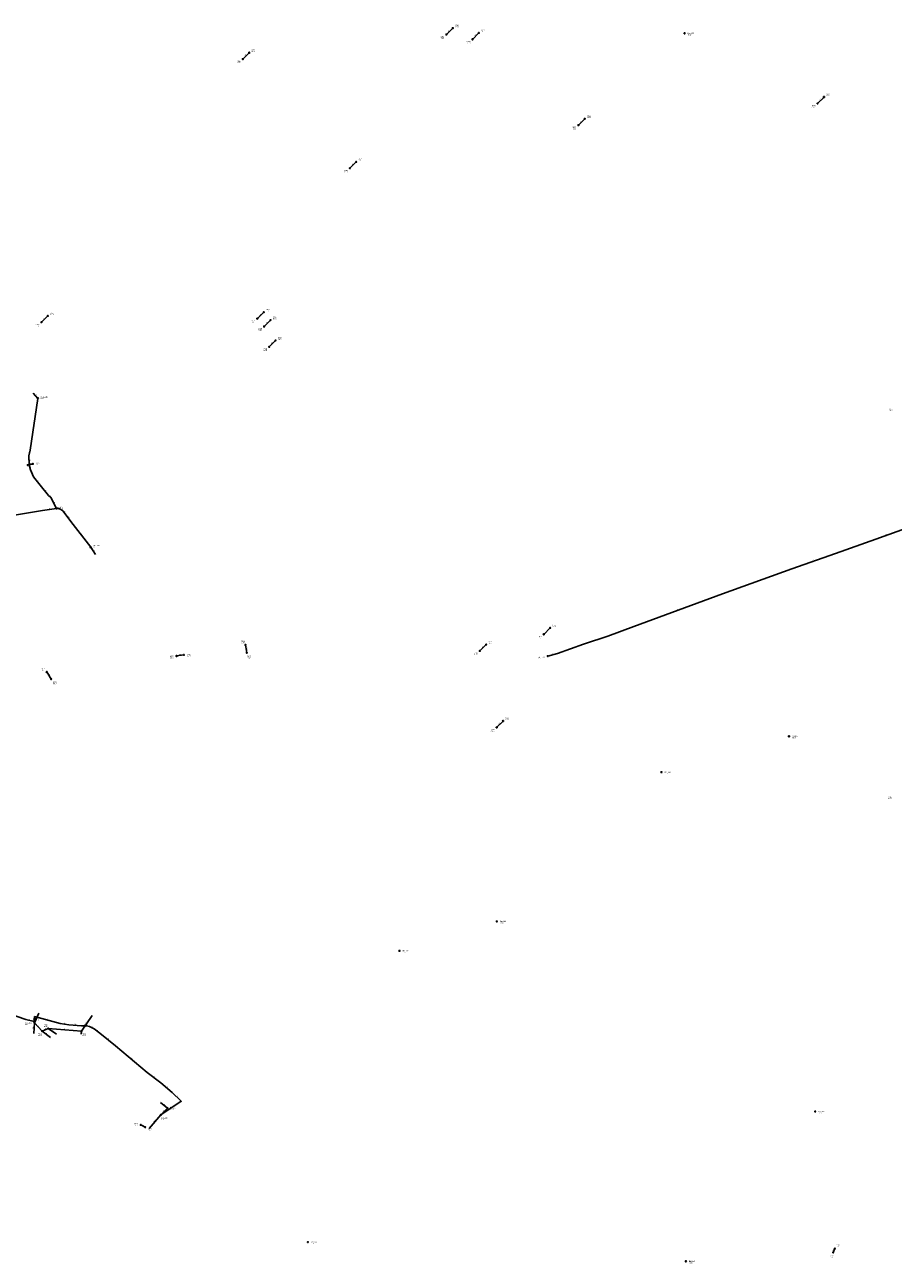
# Model space of a CAD drawing. Header units: metres. Extents: x 179992 to 198392, y 351761 to 369438.
# Tile 69 of 194: x 187014 to 188370, y 358454 to 360388. Entities that reach past the tile are written whole.
import ezdxf

# ---------------------------------------------------------------- set-up
doc = ezdxf.new("R2010")
doc.units = ezdxf.units.M

msp = doc.modelspace()

# ---------------------------------------------------------------- linework, layer by layer
at = {"layer": 'B-WE-RI-DRAINAGE-DRAIN', "linetype": 'Continuous'}
for points in [[(187672.25, 360373.19), (187682.25, 360383.19)], [(187878.243, 360231.601), (187888.243, 360241.601)]]:
    msp.add_lwpolyline(points, dxfattribs=at)
at = {"layer": 'B-WE-RI-DRAINAGE-DRAIN_BETON', "linetype": 'Continuous'}
msp.add_lwpolyline([(187824.207, 359436.298), (187834.207, 359446.298)], dxfattribs=at)
at = {"layer": 'B-WE-RI-DRAINAGE-DRAIN_BETON_1000', "linetype": 'Continuous'}
msp.add_lwpolyline([(187750.669, 359290.941), (187760.669, 359300.941)], dxfattribs=at)
at = {"layer": 'B-WE-RI-DRAINAGE-DRAIN_BETON_125', "linetype": 'Continuous'}
msp.add_lwpolyline([(187195.196, 358670.1), (187202.077, 358666.43)], dxfattribs=at)
at = {"layer": 'B-WE-RI-DRAINAGE-DRAIN_BETON_250', "linetype": 'Continuous'}
for points in [[(187040.13, 359923.745), (187050.13, 359933.745)], [(187377.118, 359929.422), (187387.118, 359939.422)], [(187387.735, 359917.138), (187397.735, 359927.138)]]:
    msp.add_lwpolyline(points, dxfattribs=at)
at = {"layer": 'B-WE-RI-DRAINAGE-DRAIN_BETON_300', "linetype": 'Continuous'}
for points in [[(188251.688, 360265.588), (188261.688, 360275.588)], [(187521.592, 360164.248), (187531.592, 360174.248)], [(187018.716, 359700.596), (187026.629, 359702.545)], [(187724.453, 359410.391), (187734.453, 359420.391)]]:
    msp.add_lwpolyline(points, dxfattribs=at)
at = {"layer": 'B-WE-RI-DRAINAGE-DRAIN_BETON_400', "linetype": 'Continuous'}
for points in [[(187354.426, 360334.837), (187364.426, 360344.837)], [(187395.654, 359885.362), (187405.654, 359895.362)], [(187250.962, 359402.518), (187262.544, 359404.124)]]:
    msp.add_lwpolyline(points, dxfattribs=at)
at = {"layer": 'B-WE-RI-DRAINAGE-DRAIN_BETON_500', "linetype": 'Continuous'}
for points in [[(187360.561, 359407.55), (187358.612, 359419.821)], [(187055.299, 359366.408), (187048.419, 359377.531)]]:
    msp.add_lwpolyline(points, dxfattribs=at)
at = {"layer": 'B-WE-RI-DRAINAGE-DRAIN_BETON_800', "linetype": 'Continuous'}
msp.add_lwpolyline([(188276.149, 358470.964), (188278.73, 358476.985)], dxfattribs=at)
at = {"layer": 'B-WE-RI-DRAINAGE-DRAIN_PVC_500', "linetype": 'Continuous'}
msp.add_lwpolyline([(187713.005, 360365.646), (187723.005, 360375.646)], dxfattribs=at)
at = {"layer": 'B-WE-RI-DRAINAGE-RIOOLPUT_INSPECTIEPUT'}
for centre in [(187672.25, 360373.19), (187682.25, 360383.19), (187723.01, 360375.65), (187713.01, 360365.65), (187354.43, 360334.84), (187364.43, 360344.84), (188251.69, 360265.59), (188261.69, 360275.59), (187888.24, 360241.6), (187878.24, 360231.6), (187521.59, 360164.25), (187531.59, 360174.25), (187050.13, 359933.74), (187377.12, 359929.42), (187387.12, 359939.42), (187040.13, 359923.74), (187387.73, 359917.14), (187397.73, 359927.14), (187405.65, 359895.36), (187395.65, 359885.36), (187018.72, 359700.6), (187026.63, 359702.54), (187834.21, 359446.3), (187824.21, 359436.3), (187358.61, 359419.82), (187360.56, 359407.55), (187724.45, 359410.39), (187734.45, 359420.39), (187250.96, 359402.52), (187262.54, 359404.12), (187048.42, 359377.53), (187055.3, 359366.41), (187750.67, 359290.94), (187760.67, 359300.94), (187195.2, 358670.1), (187202.08, 358666.43), (188276.15, 358470.96), (188278.73, 358476.98)]:
    msp.add_circle(centre, 0.8, dxfattribs=at)
at = {"layer": 'B-WE-RI-PERSLEIDING-POMPPUT'}
for centre in [(187034.57, 359804.91), (187116.95, 359572.3), (187830.45, 359402.42), (187029.14, 358829.69)]:
    msp.add_circle(centre, 0.8, dxfattribs=at)
at = {"layer": 'B-WE-RI-PERSLEIDING-RIOOLPUT_INSPECTIEPUT'}
for centre in [(187063.81, 359633.05), (187028.64, 358831.45)]:
    msp.add_circle(centre, 0.8, dxfattribs=at)
at = {"layer": 'B-WE-RI-PERSLEIDING_PP_50', "linetype": 'Continuous'}
for points in [[(187063.81, 359633.05), (187054.837, 359650.231), (187051.247, 359653.052), (187039.961, 359666.903), (187027.906, 359682.549), (187023.033, 359693.065), (187020.724, 359701.016), (187020.468, 359715.123), (187022.263, 359723.843), (187034.57, 359804.91)], [(188415.63, 359620.95), (188409.285, 359610.889), (188407.334, 359609.263), (188405.058, 359607.637), (188403.432, 359606.661), (188400.831, 359605.361), (188389.124, 359601.459), (188376.117, 359596.906), (188342.624, 359585.2), (188279.54, 359562.763), (188211.578, 359538.7), (188102.97, 359499.353), (187964.77, 359448.626), (187924.123, 359433.668), (187886.077, 359420.986), (187845.43, 359406.353), (187830.45, 359402.42)], [(187028.64, 358831.446), (187029.28, 358839.365), (187069.18, 358828.737), (187082.944, 358826.646), (187102.807, 358825.078), (187110.474, 358824.904), (187115.178, 358823.684), (187122.67, 358820.199), (187131.382, 358813.578), (187155.949, 358793.367), (187205.306, 358752.199), (187226.679, 358735.782), (187244.335, 358720.604), (187258.274, 358706.975), (187226.6, 358685.78)]]:
    msp.add_lwpolyline(points, dxfattribs=at)
at = {"layer": 'B-WE-RI-PERSLEIDING_PP_63', "linetype": 'Continuous'}
for points in [[(186556.48, 359570.46), (186669.848, 359576.875), (186701.909, 359579.44), (186748.59, 359585.083), (186842.208, 359599.446), (186881.195, 359604.576), (186966.349, 359617.401), (187042.013, 359629.712), (187063.81, 359633.05)], [(187063.81, 359633.05), (187066.892, 359632.79), (187070.227, 359631.507), (187073.305, 359629.199), (187077.152, 359624.326), (187085.873, 359612.527), (187116.95, 359572.3)], [(186846.32, 358924.31), (186849.116, 358922.987), (186851.733, 358920.733), (186864.104, 358904.181), (186873.164, 358892.855), (186877.172, 358889.719), (186886.406, 358883.795), (186891.459, 358881.356), (186902.61, 358877.348), (186944.427, 358860.622), (186988.857, 358844.069), (187015.515, 358834.835), (187028.64, 358831.446)], [(187028.64, 358831.446), (187029.14, 358829.69)]]:
    msp.add_lwpolyline(points, dxfattribs=at)
at = {"layer": 'B-WE-RI-RIOOLPUT_INSPECTIEPUT'}
for centre in [(188044, 360375), (188207, 359277), (188008, 359221), (187751, 358988), (187599, 358942), (188248, 358691), (187456, 358487), (188046, 358457)]:
    msp.add_circle(centre, 0.8, dxfattribs=at)
at = {"layer": 'B-WE-RI-VWA-POMPPUT'}
msp.add_circle((187226.6, 358685.78), 0.8, dxfattribs=at)
at = {"layer": 'B-WE-RI-VWA-RIOOLLEIDING', "linetype": 'Continuous'}
for points in [[(187027.23, 359812.94), (187034.57, 359804.91)], [(187124.44, 359560.96), (187116.95, 359572.3)], [(187028.09, 358813.07), (187029.14, 358829.69)], [(187035.94, 358844.67), (187029.14, 358829.69)], [(187041.37, 358816.49), (187029.14, 358829.69)], [(187119.26, 358840.84), (187102.76, 358816.69)], [(187050.63, 358820.52), (187041.37, 358816.49)], [(187054.45, 358806.63), (187041.37, 358816.49)], [(187063.51, 358811.86), (187050.63, 358820.52)], [(187102.76, 358816.69), (187050.63, 358820.52)], [(187102.15, 358812.06), (187102.76, 358816.69)], [(187225.73, 358705.19), (187237, 358696.11)], [(187237, 358696.11), (187226.6, 358685.78)], [(187208.02, 358664.54), (187226.6, 358685.78)]]:
    msp.add_lwpolyline(points, dxfattribs=at)
at = {"layer": 'B-WE-RI-VWA-RIOOLPUT_INSPECTIEPUT'}
for centre in [(187041.37, 358816.49), (187050.63, 358820.52), (187102.76, 358816.69), (187237, 358696.11)]:
    msp.add_circle(centre, 0.8, dxfattribs=at)

# ---------------------------------------------------------------- texts
at = {"layer": 'B-WE-RI-DRAINAGE_AFM'}
for s, rotation, p in [('300', 45, (187675.59, 360377.65)), ('500', 45, (187716.34, 360370.11)), ('400', 45, (187357.76, 360339.3)), ('300', 45, (188255.03, 360270.05)), ('500', 45, (187881.59, 360236.05)), ('300', 45, (187524.93, 360168.71)), ('250', 45, (187043.46, 359928.21)), ('250', 45, (187380.46, 359933.9)), ('250', 45, (187391.07, 359921.58)), ('400', 45, (187399, 359889.83)), ('300', 13.84, (187020.97, 359701.94)), ('500', -80.98, (187360.11, 359415.34)), ('300', 45, (187727.79, 359414.86)), ('400', 7.89, (187255.1, 359403.87)), ('500', -58.26, (187051.69, 359373.69)), ('1000', 45, (187753.65, 359295.02)), ('125', -28.07, (187197.63, 358669.66)), ('800', 66.8, (188276.11, 358472.84))]:
    msp.add_text(s, height=1.3, rotation=rotation, dxfattribs=at).set_placement(p)
at = {"layer": 'B-WE-RI-DRAINAGE_PUTDEKSELNIVEAU'}
for p in [(187685.64, 360384.54), (187726.4, 360377), (187663.1, 360366.86), (187703.85, 360359.31), (187367.82, 360346.19), (187345.27, 360328.5), (188265.08, 360276.94), (188242.53, 360259.25), (187891.64, 360242.96), (187869.09, 360225.27), (187534.99, 360175.6), (187512.44, 360157.91), (187053.52, 359935.1), (187390.51, 359940.78), (187401.13, 359928.49), (187030.98, 359917.41), (187367.96, 359923.09), (187378.58, 359910.8), (187409.05, 359896.72), (187386.5, 359879.03), (188362.87, 359784.94), (187031.31, 359700.68), (187837.6, 359447.65), (187815.05, 359429.96), (187352.02, 359422.51), (187737.85, 359421.75), (187240.44, 359398.99), (187267.31, 359401.77), (187361.31, 359398.97), (187715.3, 359404.06), (187040.12, 359379.56), (187057.77, 359358.45), (187764.06, 359302.3), (187741.51, 359284.61), (188361.52, 359178.94), (187185.2, 358669.41), (187206.28, 358661.16), (188280.68, 358479.33), (188271.32, 358462.74)]:
    msp.add_text('-999.99', height=1.2, dxfattribs=at).set_placement(p)
at = {"layer": 'B-WE-RI-DRAINAGE_PUTNUMMER'}
for s, p in [('380A', (187685.64, 360386.58)), ('381A', (187726.4, 360379.04)), ('380B', (187663.1, 360368.9)), ('381B', (187703.85, 360361.35)), ('368A', (187367.82, 360348.23)), ('368B', (187345.27, 360330.54)), ('384A', (188265.08, 360278.98)), ('384B', (188242.53, 360261.29)), ('382A', (187891.64, 360245)), ('382B', (187869.09, 360227.31)), ('369B', (187512.44, 360159.95)), ('369A', (187534.99, 360177.64)), ('365A', (187053.52, 359937.14)), ('370A', (187390.51, 359942.82)), ('371A', (187401.13, 359930.53)), ('365B', (187030.98, 359919.45)), ('370B', (187367.96, 359925.13)), ('371B', (187378.58, 359912.84)), ('372A', (187409.05, 359898.76)), ('372B', (187386.5, 359881.07)), ('383B', (188362.87, 359786.98)), ('317A', (187031.31, 359702.72)), ('375A', (187837.6, 359449.69)), ('324A', (187352.02, 359424.55)), ('375B', (187815.05, 359432)), ('373B', (187715.3, 359406.1)), ('373A', (187737.85, 359423.79)), ('323B', (187240.44, 359401.03)), ('323A', (187267.31, 359403.81)), ('324B', (187361.31, 359401.01)), ('325A', (187040.12, 359381.6)), ('325B', (187057.77, 359360.49)), ('374A', (187764.06, 359304.34)), ('374B', (187741.51, 359286.65)), ('333B', (188361.52, 359180.98)), ('330B', (187185.2, 358671.45)), ('330A', (187206.28, 358663.2)), ('341A', (188280.68, 358481.37)), ('341B', (188271.32, 358464.78))]:
    msp.add_text(s, height=1.8, dxfattribs=at).set_placement(p)
at = {"layer": 'B-WE-RI-PERSLEIDING_AFM'}
for s, rotation, p in [('50', 81.37, (187027.49, 359763.46)), ('50', 78.37, (187020.39, 359718.59)), ('50', -88.96, (187021.36, 359709.11)), ('50', -73.81, (187022.33, 359698.25)), ('50', -65.14, (187025.74, 359689.08)), ('50', -52.39, (187033.91, 359676.01)), ('50', -50.83, (187045.56, 359661.27)), ('50', -38.16, (187052.72, 359652.93)), ('50', -62.42, (187059.54, 359642.89)), ('63', 8.71, (187051.76, 359631.99)), ('63', -4.82, (187064.38, 359633.78)), ('63', -21.04, (187067.87, 359633.26)), ('63', -36.86, (187071.41, 359631.59)), ('63', -51.71, (187075.21, 359628.05)), ('63', -53.53, (187081.52, 359619.74)), ('63', -52.31, (187101.38, 359593.7)), ('50', 19.26, (188358.13, 359591.46)), ('50', 19.5, (188244.32, 359551.11)), ('50', 20.16, (188032.64, 359474.39)), ('50', 18.43, (187903.86, 359427.71)), ('50', 14.71, (187836.74, 359404.88)), ('63', -14.48, (187021.27, 358834.13)), ('50', 85.38, (187028.1, 358834.44)), ('63', -74.11, (187029.36, 358831.78)), ('50', -14.92, (187048.44, 358835.1)), ('50', -8.64, (187075.15, 358828.61)), ('50', -4.51, (187091.91, 358826.75)), ('50', -1.3, (187105.61, 358825.81)), ('50', -14.54, (187112.02, 358825.29)), ('50', -24.95, (187118.31, 358823.08)), ('50', -37.23, (187126.68, 358818.12)), ('50', -39.44, (187143.37, 358804.73)), ('50', -39.83, (187180.33, 358774.04)), ('50', -37.53, (187215.65, 358745.24)), ('50', -40.68, (187235.23, 358729.47)), ('50', -44.36, (187251.09, 358715.06)), ('50', 33.79, (187241.14, 358696.43))]:
    msp.add_text(s, height=1.3, rotation=rotation, dxfattribs=at).set_placement(p)
at = {"layer": 'B-WE-RI-PERSLEIDING_PUTDEKSELNIVEAU'}
for s, p in [('29.08', (187038.88, 359804.07)), ('999.00', (187068.16, 359632.14)), ('29.02', (187120.78, 359572.25)), ('27.70', (187815.86, 359397.84)), ('27.33', (187014.28, 358826.33)), ('999.00', (187031.18, 358833.48))]:
    msp.add_text(s, height=1.2, dxfattribs=at).set_placement(p)
at = {"layer": 'B-WE-RI-PERSLEIDING_PUTNUMMER'}
for s, p in [('G12_19B', (187038.88, 359806.11)), ('6627', (187068.16, 359634.18)), ('G12_19A', (187120.78, 359574.29)), ('G01_33A', (187815.86, 359399.88)), ('G12_23A', (187014.28, 358828.37)), ('6616', (187031.18, 358835.52))]:
    msp.add_text(s, height=1.8, dxfattribs=at).set_placement(p)
at = {"layer": 'B-WE-RI-VWA_AFM'}
for rotation, p in [(-47.57, (187030.44, 359810.62)), (-56.56, (187120.48, 359568.37)), (65.58, (187031.2, 358836.1)), (55.66, (187109.5, 358827.91)), (86.39, (187027.74, 358819.86)), (-47.18, (187034.76, 358824.78)), (23.52, (187044.25, 358818.59)), (-37.01, (187047.13, 358813.12)), (-33.92, (187056.2, 358817.71)), (-4.2, (187075.18, 358819.5)), (82.49, (187101.48, 358812.95)), (44.81, (187230.14, 358690.4)), (-38.86, (187230.63, 358702.23)), (48.82, (187215.69, 358674.48))]:
    msp.add_text('160', height=1.3, rotation=rotation, dxfattribs=at).set_placement(p)
at = {"layer": 'B-WE-RI-VWA_PUTDEKSELNIVEAU'}
for s, p in [('999.00', (187035.22, 358809.14)), ('999.00', (187044.12, 358823.22)), ('999.00', (187103.92, 358809.09)), ('28.63', (187241.8, 358693.34)), ('28.53', (187226.77, 358678.04))]:
    msp.add_text(s, height=1.2, dxfattribs=at).set_placement(p)
at = {"layer": 'B-WE-RI-VWA_PUTNUMMER'}
for s, p in [('7360', (187044.12, 358825.26)), ('7361', (187035.22, 358811.18)), ('7359', (187103.92, 358811.13)), ('5057A', (187241.8, 358695.38)), ('G12_23C', (187226.77, 358680.08))]:
    msp.add_text(s, height=1.8, dxfattribs=at).set_placement(p)
at = {"layer": 'B-WE-RI_PUTDEKSELNIVEAU'}
for p in [(188048.8, 360372.06), (188211.8, 359274.06), (188012.8, 359218.06), (187755.8, 358985.06), (187603.8, 358939.06), (188252.8, 358688.06), (187460.8, 358484.06), (188050.8, 358454.06)]:
    msp.add_text('-999.99', height=1.2, dxfattribs=at).set_placement(p)
at = {"layer": 'B-WE-RI_PUTNUMMER'}
for s, p in [('IBA1052', (188048.8, 360374.1)), ('IBA1041', (188211.8, 359276.1)), ('IBA1046', (188012.8, 359220.1)), ('IBA1043', (187755.8, 358987.1)), ('IBA1042', (187603.8, 358941.1)), ('IBA1017', (188252.8, 358690.1)), ('IBA1044', (187460.8, 358486.1)), ('IBA1016', (188050.8, 358456.1))]:
    msp.add_text(s, height=1.8, dxfattribs=at).set_placement(p)

doc.saveas('drawing.dxf')
